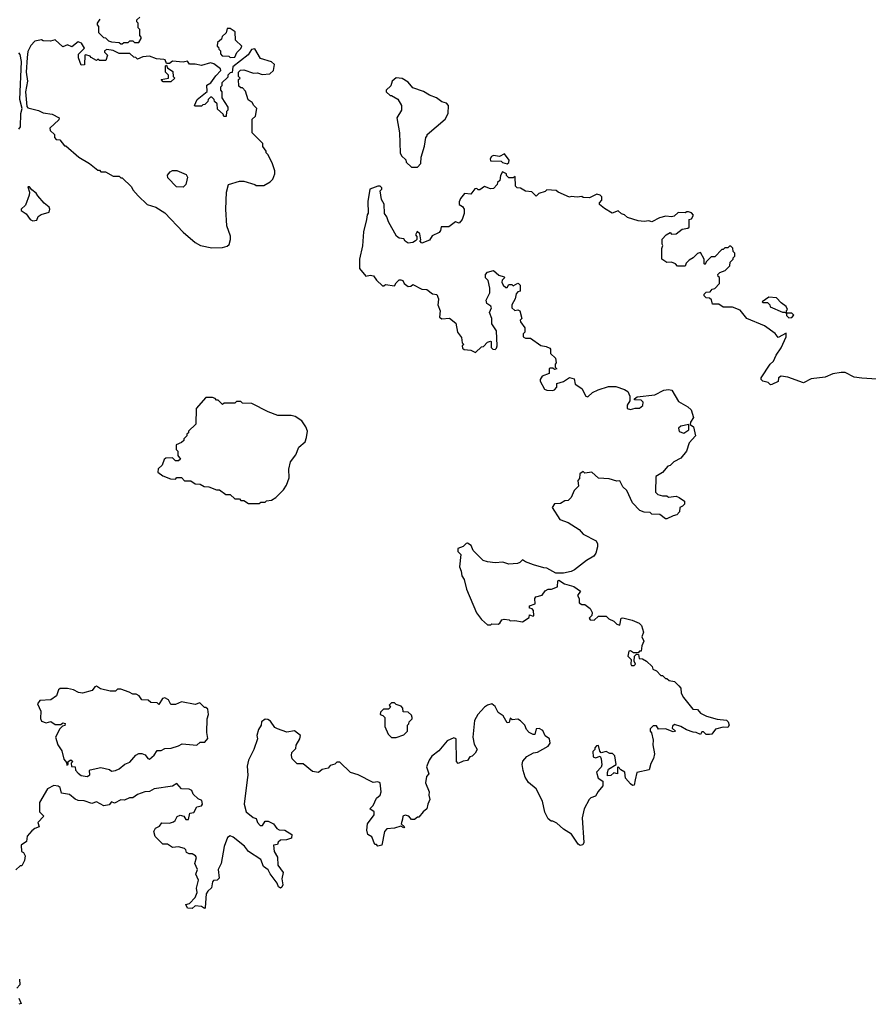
# Model space of a CAD drawing. Extents: x 2029826 to 2248070, y 228728 to 402406.
# Tile 17 of 256: x 2081721 to 2087298, y 269060 to 275529. Entities that reach past the tile are written whole.
import ezdxf

# ---------------------------------------------------------------- set-up
doc = ezdxf.new("R2010")
doc.units = 0

msp = doc.modelspace()

# ---------------------------------------------------------------- linework, layer by layer
at = {"layer": '0CON10XD'}
for points in [[(2082247, 275533), (2082230, 275505), (2082230, 275495), (2082240, 275485), (2082240, 275445), (2082271.7, 275411.7), (2082285, 275410), (2082305, 275390), (2082325, 275382.5), (2082375, 275380), (2082385, 275370), (2082395, 275370)], [(2082395, 275370), (2082405, 275380), (2082435, 275380), (2082445, 275390), (2082465, 275390), (2082475, 275380), (2082505, 275380), (2082520, 275405), (2082520, 275415), (2082510, 275425), (2082510, 275465), (2082500, 275475), (2082500, 275505), (2082490, 275515), (2082491.7, 275528.3), (2082510, 275545)], [(2083105, 275280), (2083135, 275283.3), (2083147.5, 275312.5), (2083175, 275340), (2083180, 275355), (2083140, 275395), (2083138.3, 275448.3), (2083105, 275470), (2083085, 275470), (2083078.3, 275441.7), (2083051.7, 275418.3), (2083048.3, 275401.7), (2083021.7, 275378.3), (2083020, 275355), (2083028.3, 275348.3), (2083030, 275335), (2083040, 275325), (2083040, 275305), (2083051.7, 275291.7), (2083095, 275290), (2083105, 275280)], [(2082985, 274030), (2083055, 274032.5), (2083085, 274040), (2083098.3, 274051.7), (2083107.5, 274085), (2083107, 274107), (2083082.5, 274175), (2083076.7, 274285), (2083080, 274395), (2083092.5, 274445), (2083165, 274467.5), (2083195, 274467.5), (2083267, 274447), (2083275, 274440), (2083325, 274440), (2083367, 274463), (2083385, 274480), (2083397.5, 274515), (2083397.5, 274535), (2083381.7, 274581.7), (2083355, 274640), (2083340, 274655), (2083340, 274665), (2083320, 274695), (2083320, 274715), (2083250, 274785), (2083250, 274875), (2083270, 274895), (2083280, 274945), (2083260, 274965), (2083250, 274985), (2083221.7, 275001.7), (2083205, 275060), (2083185, 275080), (2083175, 275080), (2083161.7, 275091.7), (2083160, 275135), (2083170, 275145), (2083160, 275155), (2083160, 275185), (2083173, 275197), (2083195, 275200), (2083258.3, 275178.3), (2083285, 275180), (2083315, 275168.6), (2083365, 275172.5), (2083388.8, 275195), (2083396.7, 275235), (2083375, 275252.5), (2083303.9, 275273.9), (2083266.4, 275336.4), (2083245, 275333.3), (2083222, 275298), (2083121.2, 275218.8), (2083118.3, 275181.7), (2083105, 275180), (2083090, 275165), (2083088.3, 275151.7), (2083050, 275115), (2083050, 275095), (2083040, 275085), (2083040, 275065), (2083050, 275055), (2083050, 275015), (2083090, 274955), (2083090, 274935), (2083080, 274925), (2083078.3, 274891.7), (2083061.7, 274891.7), (2083058.3, 274908.3), (2083021.7, 274941.7), (2083020, 274975), (2083001.7, 274991.7), (2083000, 275005), (2082991.7, 275011.7), (2082985, 275020), (2082975, 275020), (2082960, 275005), (2082958.3, 274991.7), (2082938.3, 274971.7), (2082925, 274970), (2082915, 274960), (2082875, 274960), (2082870, 274965), (2082886.7, 275005), (2082952.5, 275057.5), (2082951.2, 275098.8), (2082977, 275113), (2083009.7, 275160.3), (2083042.5, 275195), (2083040.8, 275205), (2082998, 275238), (2082976.1, 275246.1), (2082915, 275228), (2082875, 275237.5), (2082837.5, 275237.5), (2082825, 275256.7), (2082795, 275250), (2082725, 275256), (2082705, 275240), (2082685, 275240), (2082677.5, 275265), (2082668.3, 275268.3), (2082620.8, 275270.8), (2082575, 275288.8), (2082530, 275285), (2082495, 275270), (2082485, 275280), (2082471.7, 275281.7), (2082445, 275307.5), (2082375, 275306.7), (2082335, 275326.7), (2082295, 275333.3), (2082277.5, 275325), (2082277.5, 275315), (2082297.5, 275295), (2082288.3, 275261.7), (2082245, 275260), (2082235, 275270), (2082225, 275260), (2082190.7, 275280.7), (2082185, 275290), (2082155, 275297.5), (2082150, 275295), (2082147, 275233), (2082125, 275230), (2082108.3, 275278.3), (2082108.3, 275301.7), (2082147.5, 275342.5), (2082127.5, 275375), (2082105, 275383.3), (2082065, 275350), (2082035, 275362.5), (2082005, 275350), (2081953.9, 275396.1), (2081923, 275387), (2081875, 275390), (2081865, 275397.5), (2081821.7, 275388.3), (2081795, 275360), (2081775, 275320), (2081770.7, 275280.7), (2081763.8, 275185), (2081772.5, 275125), (2081760, 275055), (2081768.3, 274958.3), (2081775, 274950), (2081845, 274932.5), (2081875, 274917.5), (2081935, 274907.5), (2081980, 274885), (2081978.3, 274871.7), (2081920, 274815), (2081921.7, 274801.7), (2081950, 274775), (2081950, 274755), (2081961.7, 274741.7), (2081985, 274740), (2082015, 274700), (2082025, 274700), (2082110, 274625), (2082180, 274585), (2082235, 274540), (2082245, 274540), (2082255, 274530), (2082285, 274530), (2082335, 274500), (2082375, 274500), (2082385, 274490), (2082395, 274490), (2082455, 274430), (2082465, 274410), (2082500.7, 274370.7), (2082560, 274315), (2082615, 274297.5), (2082675, 274260), (2082795, 274132.5), (2082875, 274064.2), (2082910, 274045), (2082985, 274030)], [(2081715, 274810), (2081725.8, 274824.2), (2081727.7, 274912.3), (2081736.7, 274945), (2081722.5, 275005), (2081733.8, 275255), (2081725, 275300), (2081715, 275310)], [(2082715, 275120), (2082665, 275120), (2082650, 275135), (2082700, 275145), (2082700, 275165), (2082680, 275185), (2082680, 275225), (2082685, 275230), (2082691.7, 275211.7), (2082727.5, 275187.5), (2082730, 275155), (2082740, 275145), (2082715, 275120)], [(2084335, 274560), (2084357, 274583), (2084360, 274625), (2084381.7, 274698.3), (2084390, 274755), (2084400, 274765), (2084400, 274775), (2084517.5, 274875), (2084537, 274913), (2084540, 274965), (2084525, 274980), (2084495, 274990), (2084460, 275015), (2084413.3, 275033.3), (2084375, 275057.5), (2084305, 275080), (2084275, 275117.5), (2084235, 275142.5), (2084195, 275147.5), (2084170, 275125), (2084160, 275095), (2084130, 275065), (2084130, 275055), (2084155, 275030), (2084165, 275030), (2084206.4, 275006.4), (2084230, 274965), (2084230, 274935), (2084200, 274885), (2084217.5, 274785), (2084222.5, 274655), (2084230, 274635), (2084258.3, 274608.3), (2084261.7, 274591.7), (2084295, 274560), (2084335, 274560)], [(2084925, 274582.5), (2084935, 274590), (2084937.5, 274605), (2084907, 274647), (2084875, 274630), (2084835, 274637.5), (2084820.7, 274629.3), (2084812.5, 274615), (2084815, 274602.5), (2084885, 274600), (2084895, 274590), (2084925, 274582.5)], [(2082795, 274427.5), (2082751.7, 274431.7), (2082695, 274490), (2082693, 274507), (2082710.7, 274529.3), (2082725, 274537.5), (2082755, 274537.5), (2082815, 274512.5), (2082823.3, 274495), (2082820, 274475), (2082812.5, 274445), (2082795, 274427.5)], [(2087355, 273167.5), (2087255, 273173.3), (2087205, 273181.2), (2087145, 273210), (2087119.2, 273210.8), (2087065, 273202), (2087015, 273179.2), (2086921.7, 273168.3), (2086873, 273143), (2086769.3, 273179.3), (2086725, 273186.7), (2086707.5, 273175), (2086705, 273152.5), (2086665, 273132.5), (2086655, 273130), (2086640, 273145), (2086605, 273153.3), (2086594.2, 273164.2), (2086593.8, 273175), (2086652, 273265), (2086675.7, 273284.3), (2086692, 273325), (2086726.1, 273373.9), (2086757.5, 273445), (2086758.3, 273468.3), (2086705, 273440), (2086685, 273467.5), (2086615, 273517.5), (2086500, 273565), (2086455, 273620), (2086405, 273640), (2086345, 273640), (2086315, 273660), (2086275, 273660), (2086268.3, 273688.3), (2086255, 273700), (2086231.7, 273701.7), (2086220, 273715), (2086220, 273725), (2086231.7, 273738.3), (2086258.3, 273741.7), (2086271.7, 273758.3), (2086288.3, 273761.7), (2086320, 273795), (2086320, 273835), (2086311.7, 273841.7), (2086310, 273855), (2086321.7, 273868.3), (2086358.3, 273881.7), (2086388.3, 273911.7), (2086390, 273935), (2086410, 273955), (2086410, 273965), (2086420, 273975), (2086420, 273995), (2086410, 274005), (2086408.3, 274028.3), (2086395, 274040), (2086385, 274040), (2086375, 274030), (2086355, 274030), (2086345, 274020), (2086335, 274020), (2086288.3, 273971.7), (2086265, 273970), (2086231.7, 273938.3), (2086225, 273920), (2086220, 273925), (2086220, 273955), (2086195, 274000), (2086175, 273992.5), (2086146.4, 273963.6), (2086121.7, 273948.3), (2086101.7, 273928.3), (2086095, 273910), (2086045, 273910), (2086030, 273925), (2086005, 273936.7), (2085975, 273932.5), (2085940, 273955), (2085940, 274025), (2085947.5, 274045), (2085942.5, 274055), (2085943.6, 274086.4), (2085970, 274115), (2085995, 274130), (2086005, 274120), (2086035, 274122.5), (2086075, 274152.5), (2086111.7, 274158.3), (2086120, 274165), (2086120, 274215), (2086135, 274220), (2086150, 274245), (2086135, 274260), (2086116.4, 274266.4), (2086105, 274267.5), (2086095, 274260), (2086048.3, 274261.7), (2086021.7, 274238.3), (2086005, 274232.5), (2085967, 274237), (2085925, 274227.5), (2085875, 274200), (2085855, 274207.5), (2085825, 274202.5), (2085785, 274207.5), (2085715, 274230), (2085696.2, 274246.2), (2085675, 274252.5), (2085655, 274272.5), (2085615, 274257.5), (2085565, 274287.5), (2085532.5, 274315), (2085532.5, 274325), (2085546.4, 274343.6), (2085547.5, 274365), (2085536.1, 274376.1), (2085515, 274383.3), (2085465, 274357.5), (2085425, 274360), (2085415, 274367.5), (2085385, 274362.5), (2085345, 274367.5), (2085335, 274362.5), (2085260, 274395), (2085247, 274407), (2085185, 274410), (2085175, 274400), (2085133, 274387), (2085115, 274370), (2085087, 274397), (2085045, 274402.5), (2085011.7, 274421.7), (2084990, 274425), (2084980, 274435), (2084978.3, 274498.3), (2084965, 274490), (2084935, 274490), (2084920, 274505), (2084920, 274515), (2084895, 274530), (2084880, 274505), (2084877, 274473), (2084861.7, 274458.3), (2084860, 274445), (2084835, 274420), (2084815, 274417.5), (2084775, 274432.5), (2084745, 274410), (2084735, 274410), (2084725, 274420), (2084711.7, 274418.3), (2084687, 274383), (2084645, 274387.5), (2084617.5, 274355), (2084608.3, 274331.7), (2084610, 274315), (2084631.7, 274301.7), (2084642.5, 274285), (2084642.5, 274255), (2084630, 274215), (2084608.3, 274191.7), (2084585, 274200), (2084541.7, 274168.3), (2084491.7, 274168.3), (2084487, 274143), (2084478.3, 274131.7), (2084431.7, 274108.3), (2084415, 274080), (2084365, 274060), (2084350, 274075), (2084357.5, 274082.5), (2084351.7, 274121.7), (2084333, 274137), (2084322.5, 274115), (2084330, 274105), (2084330, 274085), (2084322.5, 274075), (2084305.8, 274064.2), (2084275, 274060), (2084253.6, 274073.6), (2084245, 274090), (2084215, 274092.5), (2084197, 274107), (2084145, 274200), (2084133.6, 274233.6), (2084117.5, 274255), (2084116.4, 274316.4), (2084098.3, 274348.3), (2084090, 274405), (2084100, 274415), (2084100, 274425), (2084090, 274435), (2084075, 274435.7), (2084022.5, 274415), (2084010, 274335), (2084011.7, 274258.3), (2084003.6, 274246.4), (2084001.2, 274215), (2083980, 274135), (2083973.6, 274043.6), (2083954, 273955), (2083953.9, 273893.9), (2083995, 273843.3), (2084025, 273850), (2084046.4, 273846.4), (2084067, 273817), (2084105, 273780), (2084115, 273780), (2084125, 273790), (2084185, 273780), (2084195, 273800), (2084215, 273820), (2084225, 273820), (2084240, 273815), (2084247.5, 273795), (2084275, 273776.2), (2084292.5, 273777.5), (2084305, 273790), (2084365, 273758.8), (2084396.2, 273756.2), (2084435, 273727.5), (2084463, 273723), (2084472.5, 273695), (2084471.7, 273671.7)], [(2081807, 274207), (2081835, 274212.5), (2081842.5, 274235), (2081861.7, 274248.3), (2081915.9, 274264.1), (2081920, 274285), (2081915, 274296.7), (2081882.3, 274322.3), (2081840.5, 274370.5), (2081829.5, 274389.5), (2081800, 274410), (2081785, 274430), (2081775, 274430), (2081786.7, 274396.7), (2081782.5, 274375), (2081758.7, 274311.3), (2081730, 274285), (2081730, 274275), (2081763.1, 274253.1), (2081790, 274215), (2081807, 274207)], [(2084471.7, 273671.7), (2084470, 273655), (2084483.3, 273615), (2084480, 273575), (2084495, 273562.5), (2084545, 273567.5), (2084587.5, 273535), (2084597.5, 273475), (2084625, 273440), (2084630, 273405), (2084640, 273395), (2084630, 273385), (2084631.7, 273371.7), (2084643, 273363), (2084687, 273357), (2084717, 273343), (2084755, 273380), (2084768.3, 273381.7), (2084795, 273410), (2084815, 273417.5), (2084820, 273415), (2084820, 273375), (2084830, 273365), (2084845, 273362.5), (2084855, 273370), (2084858.1, 273385), (2084853.8, 273485), (2084825, 273530), (2084823.3, 273565), (2084807.5, 273605), (2084822.5, 273635), (2084816.4, 273646.4), (2084790, 273665), (2084787.5, 273685), (2084810, 273735), (2084810, 273765), (2084800, 273815), (2084783, 273833), (2084782.5, 273855), (2084795, 273870), (2084835, 273880), (2084870, 273850), (2084905, 273840), (2084910, 273835), (2084891.7, 273818.3), (2084890, 273805), (2084897.5, 273785), (2084915, 273770), (2084925, 273770), (2084935, 273790), (2084955, 273790), (2084965, 273780), (2084995, 273797.5), (2085000, 273795), (2085010, 273785), (2085010, 273745), (2084995, 273740), (2084983, 273727), (2084977.5, 273695), (2084956.2, 273655), (2084956.2, 273635), (2084975, 273618.8), (2084995, 273622.5), (2085007, 273617), (2085020, 273565), (2085010, 273555), (2085013, 273543), (2085040, 273505), (2085040, 273475), (2085030, 273465), (2085030, 273445), (2085045, 273437.5), (2085077, 273437), (2085145, 273387.5), (2085181.7, 273381.7), (2085205, 273370), (2085210, 273365), (2085210, 273335), (2085242.5, 273305), (2085247.5, 273275), (2085240, 273265), (2085240, 273245), (2085250, 273235), (2085235, 273230), (2085225, 273240), (2085205, 273240), (2085200, 273235), (2085200, 273205), (2085155, 273187.5), (2085142.5, 273165), (2085142.5, 273155), (2085170.8, 273100.8), (2085185, 273093.8), (2085225, 273092.5), (2085235, 273097.5), (2085250, 273115), (2085251.7, 273138.3), (2085295, 273152.5), (2085335, 273177.5), (2085365, 273170), (2085372.5, 273135), (2085416.4, 273106.4), (2085442.5, 273055), (2085455, 273050), (2085485, 273080), (2085523.6, 273096.4), (2085590.7, 273119.3), (2085639.3, 273119.3), (2085695, 273100), (2085717.5, 273085), (2085730, 273055), (2085730, 273025), (2085713, 272997), (2085712.5, 272975), (2085735, 272966.7), (2085765, 272977.5), (2085795, 272976.7), (2085815.6, 272994.4), (2085817.5, 273015), (2085805, 273028.8), (2085761.7, 273031.7), (2085761.7, 273038.3), (2085778.3, 273051.7), (2085894.2, 273064.2), (2085955, 273093.8), (2085985, 273098.8), (2086007.5, 273095), (2086050, 273020), (2086112.5, 272985), (2086133.8, 272965), (2086150, 272915), (2086130, 272885), (2086128.3, 272868.3), (2086150, 272855), (2086162.5, 272795), (2086121.7, 272748.3), (2086102.5, 272695), (2086065, 272647.5), (2086020, 272625), (2085995, 272600), (2085980, 272595), (2085946.4, 272553.6), (2085901.7, 272528.3), (2085900, 272425), (2085915, 272410), (2085945, 272400), (2085975, 272400), (2085985, 272392.5), (2086035, 272397.5), (2086055, 272390), (2086090, 272365), (2086090, 272345), (2086077, 272333), (2086060, 272325), (2086057.5, 272295), (2086040, 272275), (2086015, 272270), (2085975, 272250), (2085965, 272250), (2085927, 272277), (2085875, 272280), (2085865, 272290), (2085825, 272292.5), (2085797.5, 272305), (2085747.5, 272355), (2085710, 272435), (2085685, 272460), (2085665, 272500), (2085645, 272497.5), (2085595, 272512.5), (2085525, 272517.5), (2085480, 272555), (2085435, 272550), (2085425, 272560), (2085402.5, 272545), (2085400, 272515), (2085389.3, 272500.7), (2085393.3, 272465), (2085363.9, 272436.1), (2085345, 272390), (2085325, 272370), (2085303, 272367), (2085275, 272350), (2085235, 272347.5), (2085220, 272325), (2085270, 272245), (2085326.1, 272226.1), (2085398.8, 272178.8), (2085425, 272148.8), (2085508.8, 272105), (2085518.8, 272085), (2085518.8, 272065), (2085508, 272025), (2085495, 272003.3), (2085445, 271976.2), (2085367.5, 271915), (2085345, 271903.8), (2085295, 271893.3), (2085245, 271893.3), (2085185, 271926.2), (2085165, 271926.7), (2085098.3, 271948.3), (2085046.1, 271966.1), (2085025, 271980), (2085008.3, 271961.7), (2084993.6, 271956.4), (2084935, 271951.2), (2084895.6, 271965.6), (2084845, 271960), (2084795, 271966.2), (2084766.4, 271976.4), (2084701.7, 272041.7), (2084687.5, 272075), (2084665, 272090), (2084655, 272087.5), (2084635, 272067.5), (2084600, 272055), (2084600, 272035), (2084620, 272015), (2084611.2, 271935), (2084623.3, 271905), (2084626.2, 271875), (2084641.7, 271851.7), (2084657.5, 271787.5), (2084723, 271633), (2084755, 271587.5), (2084795, 271552.5), (2084817, 271553), (2084825, 271560), (2084865, 271557.5), (2084876.7, 271563.3), (2084890, 271585), (2084905, 271590), (2084937, 271587), (2084945, 271580), (2084975, 271582.5), (2085025, 271572.5), (2085068.3, 271601.7), (2085071.7, 271618.3), (2085095, 271610), (2085100, 271615), (2085097, 271647), (2085088.3, 271658.3), (2085071.7, 271661.7), (2085071.7, 271678.3), (2085108.3, 271691.7), (2085107.5, 271725), (2085113.8, 271736.2), (2085155, 271747.5), (2085175, 271777.5), (2085195, 271787.5), (2085215, 271786.7), (2085256.4, 271803.6), (2085258.3, 271841.7), (2085265, 271847.5), (2085302, 271822), (2085362.5, 271805), (2085407.5, 271775), (2085387.5, 271745), (2085397.5, 271725), (2085398.3, 271698.3), (2085415, 271687.5), (2085435, 271687.5), (2085470, 271660), (2085482.5, 271635), (2085480, 271615), (2085463, 271597), (2085470, 271585), (2085497, 271583), (2085525, 271610), (2085575, 271610), (2085591.7, 271591.7), (2085625, 271577.5), (2085645, 271557.5), (2085665, 271550), (2085673, 271597), (2085685, 271600), (2085746.7, 271583.3), (2085792.5, 271565), (2085807.7, 271547.7), (2085820, 271505), (2085810, 271475), (2085822.5, 271445), (2085810, 271415), (2085805, 271380), (2085795, 271380), (2085785, 271370), (2085755, 271370), (2085735, 271382.5), (2085725, 271380), (2085718.3, 271348.3), (2085740, 271325), (2085737.5, 271295), (2085742.5, 271285), (2085760, 271285), (2085767.5, 271295), (2085760, 271315), (2085761.7, 271348.3), (2085775, 271360), (2085788.3, 271358.3), (2085791.7, 271331.7), (2085815, 271330), (2085840, 271315), (2085878.3, 271278.3), (2085881.7, 271261.7), (2085905, 271250), (2085935, 271220), (2085945, 271220), (2085965, 271200), (2085975, 271200), (2085988.3, 271188.3), (2086025, 271180), (2086053, 271153), (2086066.4, 271136.4), (2086067.5, 271105), (2086082.5, 271075), (2086145, 271000), (2086175, 270997.5), (2086195, 270972.5), (2086235, 270952.5), (2086305, 270932.5), (2086366.2, 270926.2), (2086377.5, 270915), (2086382.5, 270895), (2086375, 270877.5), (2086345, 270881.2), (2086293, 270867), (2086270, 270835), (2086255, 270832.5), (2086233, 270833), (2086215, 270850), (2086205, 270850), (2086195, 270832.5), (2086166.4, 270846.4), (2086147, 270847), (2086102.3, 270862.3), (2086065, 270886.2), (2086025, 270897.5), (2086011.7, 270888.3), (2086010, 270875), (2086030, 270855), (2086015, 270850), (2085965, 270870), (2085918.3, 270868.3), (2085905, 270890), (2085885, 270890), (2085865, 270870), (2085863.3, 270855), (2085872.5, 270842.5), (2085883.3, 270795), (2085881.2, 270765), (2085892, 270705), (2085886.2, 270675), (2085868.3, 270641.7), (2085858.8, 270601.2), (2085777, 270583), (2085766.1, 270533.9), (2085759.3, 270500.7), (2085748.3, 270498.3), (2085735, 270507.5), (2085703.3, 270545), (2085697.5, 270585), (2085671.2, 270601.2), (2085655, 270620), (2085650, 270615), (2085650, 270575), (2085625, 270580), (2085606.7, 270563.3), (2085585, 270560), (2085583, 270583), (2085590, 270605), (2085640, 270635), (2085631.7, 270691.7), (2085617, 270707), (2085598.3, 270708.3), (2085575, 270720), (2085541.7, 270711.7), (2085533, 270723), (2085525, 270760), (2085511.7, 270758.3), (2085500, 270745), (2085500, 270735), (2085488.3, 270721.7), (2085490, 270685), (2085505, 270680), (2085535, 270690), (2085543, 270673), (2085546.7, 270633.3), (2085541.7, 270618.3), (2085512.5, 270585), (2085522.5, 270545), (2085552.5, 270525), (2085552.5, 270495), (2085521.7, 270458.3), (2085505, 270427.5), (2085475, 270416.2), (2085464.2, 270405.8), (2085431.2, 270345), (2085416.7, 270285), (2085428, 270122), (2085423, 270107), (2085405, 270103.3), (2085391.7, 270111.7), (2085347.3, 270177.3), (2085295, 270211.2), (2085250.5, 270250.5), (2085225, 270263.3), (2085213, 270263), (2085195, 270277.5), (2085173, 270323), (2085156, 270395), (2085116.2, 270475), (2085065, 270517.5), (2085042.7, 270552.7), (2085028.8, 270595), (2085023.8, 270635), (2085028.3, 270658.3), (2085055, 270687.5), (2085098.3, 270711.7), (2085125, 270717.5), (2085195, 270756.7), (2085206.2, 270775), (2085203.6, 270803.6), (2085173.6, 270823.6), (2085158.3, 270858.3), (2085135, 270872.5), (2085115, 270870), (2085107, 270833), (2085095, 270832.5), (2085070, 270845), (2085052.5, 270865), (2085040, 270895), (2085013, 270923), (2084995, 270932.5), (2084958.3, 270928.3), (2084945, 270940), (2084938.3, 270911.7), (2084925, 270910), (2084897.5, 270955), (2084866.4, 270976.4), (2084845, 271017.5), (2084823, 271033), (2084795, 271025.7), (2084775, 271012.9), (2084731.1, 270965), (2084709.2, 270925), (2084698.8, 270815), (2084708.3, 270768.3), (2084726.7, 270735), (2084715, 270710), (2084695, 270690), (2084680, 270685), (2084665, 270662.5), (2084635, 270657.5), (2084603, 270643), (2084592.5, 270655), (2084590, 270805), (2084575, 270810), (2084530, 270790), (2084475, 270725.8), (2084429.7, 270690.3), (2084412.5, 270665), (2084395, 270620), (2084410, 270575), (2084393.6, 270556.4), (2084387.5, 270515), (2084412.5, 270455), (2084410, 270435), (2084417.5, 270405), (2084402.5, 270375), (2084397.5, 270345), (2084372.5, 270325), (2084345, 270290), (2084335, 270290), (2084315, 270273.3), (2084295, 270273.3), (2084277.5, 270295), (2084255, 270303.3), (2084240, 270295), (2084236.4, 270276.4)], [(2086775, 273570), (2086795, 273572.5), (2086808.3, 273588.3), (2086795, 273600), (2086760, 273600), (2086760, 273615), (2086767.5, 273625), (2086757.5, 273645), (2086725, 273667.5), (2086695, 273702.5), (2086645, 273706.7), (2086600, 273675), (2086605, 273670), (2086635, 273670), (2086650, 273655), (2086653, 273643), (2086735, 273607.5), (2086747.5, 273607.5), (2086760, 273600), (2086760, 273585), (2086775, 273570)], [(2083295, 272350), (2083305, 272360), (2083335, 272360), (2083343, 272367), (2083377, 272373), (2083405, 272390), (2083455, 272440), (2083475, 272470), (2083491.7, 272518.3), (2083490, 272575), (2083500, 272625), (2083535, 272670), (2083555, 272720), (2083597.5, 272755), (2083607, 272783), (2083612.5, 272825), (2083602.5, 272855), (2083575, 272892.5), (2083531.7, 272921.7), (2083505, 272927.5), (2083418.3, 272928.3), (2083355, 272952.5), (2083247, 273007), (2083185, 273010), (2083175, 273020), (2083145, 273020), (2083135, 273010), (2083065, 273010), (2083055, 273000), (2083025, 273030), (2083015, 273030), (2083005, 273040), (2082987.5, 273047.5), (2082945, 273047.5), (2082880, 272975), (2082878.3, 272871.7), (2082830, 272825), (2082830, 272815), (2082820, 272805), (2082820, 272795), (2082800, 272775), (2082800, 272765), (2082785, 272750), (2082750, 272735), (2082750, 272705), (2082760, 272695), (2082760, 272665), (2082778.3, 272641.7), (2082765, 272630), (2082745, 272630), (2082725, 272650), (2082681.7, 272648.3), (2082671.7, 272638.3), (2082658.3, 272601.7), (2082631.7, 272578.3), (2082630, 272555), (2082663, 272533), (2082713, 272513), (2082745, 272510), (2082755, 272520), (2082785, 272520), (2082805, 272500), (2082845, 272500), (2082875, 272480), (2082907, 272477), (2082933, 272463), (2082965, 272460), (2083015, 272440), (2083035, 272440), (2083075, 272410), (2083105, 272410), (2083135, 272380), (2083165, 272380), (2083175, 272370), (2083195, 272370), (2083225, 272350), (2083295, 272350)], [(2086085, 272813.3), (2086117.5, 272835), (2086118.3, 272868.3), (2086065, 272857.5), (2086050, 272845), (2086054.1, 272824.1), (2086085, 272813.3)], [(2082165, 270557.5), (2082175, 270562.5), (2082181.7, 270568.3), (2082180, 270595), (2082185, 270600), (2082255, 270616.7), (2082312.5, 270602.5), (2082325, 270592.5), (2082350, 270595), (2082375, 270607.5), (2082411.7, 270638.3), (2082445, 270650), (2082484.1, 270695.9), (2082505, 270708.8), (2082525, 270708), (2082545, 270698.8), (2082564.4, 270674.4), (2082575, 270671.2), (2082605, 270697.5), (2082625, 270727.5), (2082651.7, 270728.3), (2082675, 270740), (2082717, 270743), (2082765, 270757.5), (2082788.3, 270771.7), (2082885, 270762.5), (2082908.3, 270781.7), (2082937, 270783), (2082957, 270807), (2082950, 270845), (2082952.5, 270935), (2082962.5, 270965), (2082958.3, 270998.3), (2082945, 271010), (2082935, 271010), (2082905, 271040), (2082875, 271030), (2082785, 271046.7), (2082745, 271030), (2082715, 271030), (2082699.3, 271059.3), (2082675, 271072.5), (2082660.7, 271069.3), (2082635, 271030), (2082625, 271040), (2082583, 271043), (2082565, 271057.5), (2082525, 271060), (2082506.4, 271086.4), (2082487, 271097), (2082465, 271097.5), (2082441.7, 271111.7), (2082385, 271130), (2082365, 271130), (2082351.7, 271118.3), (2082315, 271117.5), (2082252.7, 271132.7), (2082225, 271150), (2082215, 271146.7), (2082198.3, 271121.7), (2082135, 271103.8), (2082108.3, 271108.3), (2082075, 271126), (2082035, 271134.3), (2081987.5, 271135), (2081975.8, 271125), (2081963.3, 271086.7), (2081925, 271060), (2081854.2, 271055.8), (2081838.8, 271035), (2081860, 270985), (2081857, 270937), (2081865, 270920), (2081895, 270910), (2081927, 270917), (2081955, 270897.5), (2081991.7, 270898.3), (2082005, 270910), (2082020, 270905), (2082018.3, 270891.7), (2082001.7, 270888.3), (2081985, 270870), (2081957.5, 270815), (2081972.5, 270765), (2081997.5, 270725), (2082010.5, 270670.5), (2082028.3, 270648.3), (2082031.7, 270631.7), (2082040, 270635), (2082040, 270655), (2082057, 270667), (2082070, 270655), (2082060, 270645), (2082061.7, 270621.7), (2082085, 270620), (2082088.3, 270598.3), (2082105, 270577.5), (2082125, 270563.3), (2082165, 270557.5)], [(2084195, 270813.3), (2084245, 270830), (2084270, 270855), (2084270, 270895), (2084278.3, 270901.7), (2084280, 270915), (2084300, 270935), (2084300, 270945), (2084295, 270960), (2084275, 270980), (2084241.7, 270981.7), (2084240, 271005), (2084228.3, 271018.3), (2084195, 271030), (2084185, 271040), (2084165, 271040), (2084150, 271025), (2084158.3, 271011.7), (2084145, 271000), (2084111.7, 270998.3), (2084091.7, 270978.3), (2084090, 270965), (2084108.3, 270958.3), (2084120, 270945), (2084120, 270885), (2084142.5, 270835), (2084165, 270813.3), (2084195, 270813.3)], [(2084236.4, 270276.4), (2084227.5, 270245), (2084250, 270225), (2084245, 270220), (2084225, 270230), (2084185, 270216.2), (2084135, 270212), (2084119.2, 270195), (2084100, 270105), (2084075, 270100), (2084065, 270110), (2084055, 270110), (2084035, 270160), (2084010, 270175), (2084002.5, 270205), (2084007.5, 270245), (2084050, 270305), (2084050, 270325), (2084022.5, 270345), (2084043.6, 270366.4), (2084066.4, 270413.6), (2084090, 270435), (2084096.7, 270455), (2084090, 270515), (2084075, 270522.5), (2084045, 270517.5), (2083945, 270566.7), (2083895, 270582.5), (2083825, 270650), (2083805, 270650), (2083791.7, 270638.3), (2083761.7, 270628.3), (2083748.3, 270611.7), (2083708.3, 270601.7), (2083685, 270582.5), (2083645, 270590), (2083585, 270640), (2083545, 270640), (2083511.7, 270671.7), (2083507.5, 270695), (2083510, 270715), (2083535, 270740), (2083538.3, 270761.7), (2083562.5, 270805), (2083567, 270827), (2083527, 270857), (2083477, 270847), (2083415, 270870), (2083398.8, 270878.8), (2083369.3, 270919.3), (2083351.7, 270931.7), (2083335, 270932.5), (2083310, 270915), (2083307.5, 270895), (2083290, 270865), (2083280, 270825), (2083283.3, 270805), (2083260, 270735), (2083223.8, 270665), (2083216.4, 270623.6), (2083221.2, 270565), (2083216.2, 270535), (2083196.7, 270375), (2083210, 270325), (2083255, 270287.5), (2083275, 270280), (2083283.3, 270255), (2083302.5, 270235), (2083317.5, 270235), (2083335, 270262.5), (2083355, 270262.5), (2083390, 270245), (2083410, 270215), (2083427, 270207), (2083463.6, 270203.6), (2083510, 270175), (2083508.3, 270151.7), (2083475, 270140), (2083435, 270137.5), (2083420, 270125), (2083415, 270110), (2083390, 270105), (2083392.5, 270065), (2083416.4, 270026.4), (2083417.5, 269975), (2083453.3, 269925), (2083443.3, 269885), (2083450, 269845), (2083445, 269830), (2083435, 269822.5), (2083421.7, 269831.7), (2083413.3, 269855), (2083366.4, 269916.4), (2083353.6, 269943.6), (2083322.5, 269965), (2083305, 270011.2), (2083223.9, 270063.9), (2083199.3, 270099.3), (2083125, 270157.5), (2083103.9, 270166.1), (2083087.5, 270155), (2083063.9, 270096.1), (2083046, 269985), (2083026.2, 269945), (2083031.7, 269888.3), (2083020, 269875), (2082995, 269872.5), (2082987.5, 269865), (2082982.5, 269825), (2082957, 269803), (2082947.5, 269785), (2082940, 269695), (2082935, 269690), (2082915, 269702.5), (2082875, 269707.5), (2082855, 269690), (2082825, 269692.5), (2082813.8, 269716.2), (2082837, 269723), (2082875, 269762.5), (2082886.7, 269795), (2082883.6, 269823.6), (2082896, 269875), (2082878.8, 269915), (2082888.8, 269945), (2082873.3, 269985), (2082882.5, 270025), (2082876.4, 270036.4), (2082855, 270047.5), (2082835, 270047.5), (2082817, 270057), (2082812.5, 270075), (2082803.6, 270083.6), (2082765, 270093.8), (2082725, 270090), (2082691.7, 270111.7), (2082663, 270113), (2082612.5, 270162.5), (2082602.5, 270195), (2082613.6, 270216.4), (2082639.3, 270230.7), (2082655, 270252.5), (2082705, 270250), (2082731.7, 270258.3), (2082743, 270267), (2082757, 270293), (2082775, 270302.5), (2082800, 270295), (2082813.9, 270273.9), (2082830, 270275), (2082840, 270315), (2082865, 270320), (2082885, 270357.5), (2082916.4, 270363.6), (2082923.3, 270375), (2082918.3, 270398.3), (2082895, 270410), (2082861.2, 270441.2), (2082852.5, 270465), (2082835, 270473.3), (2082785, 270476.7), (2082755, 270510), (2082725, 270492.5), (2082605, 270476.7), (2082575, 270457.5), (2082543.6, 270456.4), (2082495, 270437.5), (2082465, 270417.5), (2082443, 270417), (2082409.3, 270400.7), (2082385, 270403.3), (2082345, 270382.5), (2082325, 270390), (2082310, 270370), (2082275, 270363.3), (2082225, 270390), (2082195, 270380), (2082145, 270397.5), (2082105, 270400), (2082085, 270407.5), (2082048.8, 270438.8), (2081997, 270447), (2081987.5, 270485), (2081975, 270492.5), (2081945, 270497.5), (2081903.6, 270476.4), (2081852.5, 270385), (2081852.5, 270325), (2081880, 270295), (2081840, 270255), (2081850, 270225), (2081820, 270215), (2081800.7, 270199.3), (2081770, 270165), (2081765, 270130), (2081730, 270105), (2081732.5, 270065), (2081746.4, 270056.4), (2081757.5, 270035), (2081752.5, 270005), (2081735, 269970), (2081725, 269970), (2081695, 269942.5)], [(2081720, 269225), (2081721.7, 269188.3), (2081703, 269167)], [(2081715, 269100), (2081730, 269065), (2081715, 269060)]]:
    msp.add_lwpolyline(points, dxfattribs=at)

doc.saveas('drawing.dxf')
